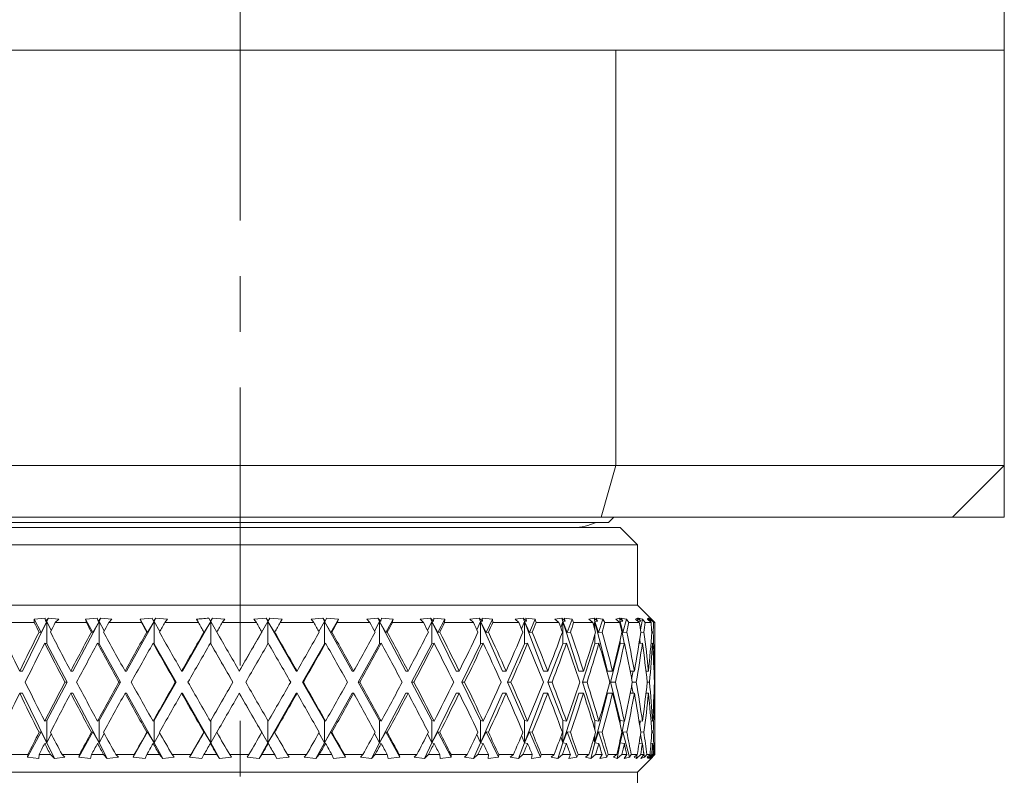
# Model space of a CAD drawing. Header units: inches. Extents: x 1.9 to 39.5, y 2.6 to 32.8.
# Tile 3 of 30: x 17.3 to 19, y 4 to 5.4. Entities that reach past the tile are written whole.
import ezdxf

# ---------------------------------------------------------------- set-up
doc = ezdxf.new("R2010")
doc.units = ezdxf.units.IN
doc.header["$MEASUREMENT"] = 0
doc.linetypes.add('CENTERX2', pattern=[0.8, 0.5, -0.1, 0.1, -0.1])

msp = doc.modelspace()

# ---------------------------------------------------------------- linework, layer by layer
at = {"color": 7, "linetype": 'CENTERX2', "lineweight": 0}
msp.add_line((17.6654, 2.6367), (17.6654, 13.6158), dxfattribs=at)
at = {"color": 7, "linetype": 'Continuous', "lineweight": 15}
for p, q in [((19.0404, 9.6642), (19.0404, 5.3432)), ((16.9893, 5.3432), (18.3414, 5.3432)), ((18.3414, 5.3432), (19.0404, 5.3432)), ((18.3414, 5.3432), (18.3414, 4.5962)), ((19.0404, 5.3432), (19.0404, 4.5962)), ((16.9893, 4.5962), (18.3414, 4.5962)), ((18.3414, 4.5962), (18.3151, 4.5032)), ((18.3414, 4.5962), (19.0404, 4.5962)), ((19.0404, 4.5962), (18.9474, 4.5032)), ((18.3151, 4.5032), (17.0157, 4.5032)), ((18.9474, 4.5032), (18.3151, 4.5032)), ((18.3284, 4.494), (18.3377, 4.5032)), ((18.9474, 4.5032), (19.0404, 4.5032)), ((16.9816, 4.4849), (18.3491, 4.4849)), ((18.3284, 4.494), (17.0065, 4.494)), ((18.3804, 4.4537), (18.3491, 4.4849)), ((18.3804, 4.4537), (16.9504, 4.4537)), ((18.3804, 4.3449), (18.3804, 4.4537)), ((18.3804, 4.3449), (16.9504, 4.3449)), ((18.4055, 4.3198), (18.3804, 4.3449)), ((17.2948, 4.3137), (17.2429, 4.3137)), ((17.3174, 4.3157), (17.2738, 4.2265)), ((17.3143, 4.3217), (17.2943, 4.3197)), ((17.2943, 4.3197), (17.2948, 4.3137)), ((17.2943, 4.3197), (17.3069, 4.2958)), ((17.3174, 4.3157), (17.3069, 4.2958)), ((17.3148, 4.3164), (17.3143, 4.3217)), ((17.3204, 4.3217), (17.3148, 4.3164)), ((17.3148, 4.3164), (17.3174, 4.3157)), ((17.3204, 4.3217), (17.3174, 4.3157)), ((17.3174, 4.2757), (17.3174, 4.3157)), ((17.3174, 4.3157), (17.3254, 4.2997)), ((17.339, 4.3197), (17.3204, 4.3217)), ((17.3326, 4.3137), (17.339, 4.3197)), ((17.3886, 4.3137), (17.3326, 4.3137)), ((17.4114, 4.3157), (17.3644, 4.2265)), ((17.4081, 4.3217), (17.387, 4.3197)), ((17.387, 4.3197), (17.3886, 4.3137)), ((17.387, 4.3197), (17.4003, 4.2958)), ((17.4114, 4.3157), (17.4003, 4.2958)), ((17.4095, 4.3164), (17.4081, 4.3217)), ((17.4146, 4.3217), (17.4095, 4.3164)), ((17.4095, 4.3164), (17.4114, 4.3157)), ((17.4146, 4.3217), (17.4114, 4.3157)), ((17.4114, 4.2757), (17.4114, 4.3157)), ((17.4114, 4.3157), (17.4205, 4.2986)), ((17.4346, 4.3197), (17.4146, 4.3217)), ((17.4288, 4.3137), (17.4346, 4.3197)), ((17.4877, 4.3137), (17.4288, 4.3137)), ((17.5103, 4.3157), (17.4609, 4.2265)), ((17.5069, 4.3217), (17.4852, 4.3197)), ((17.4852, 4.3197), (17.4877, 4.3137)), ((17.4852, 4.3197), (17.4988, 4.2958)), ((17.5103, 4.3157), (17.4988, 4.2958)), ((17.5092, 4.3164), (17.5069, 4.3217)), ((17.5136, 4.3217), (17.5092, 4.3164)), ((17.5092, 4.3164), (17.5103, 4.3157)), ((17.5136, 4.3217), (17.5103, 4.3157)), ((17.5103, 4.2757), (17.5103, 4.3157)), ((17.5103, 4.3157), (17.5205, 4.2976)), ((17.5347, 4.3197), (17.5136, 4.3217)), ((17.5296, 4.3137), (17.5347, 4.3197)), ((17.5903, 4.3137), (17.5296, 4.3137)), ((17.6123, 4.3157), (17.5613, 4.2265)), ((17.5869, 4.3197), (17.5903, 4.3137)), ((17.5869, 4.3197), (17.6007, 4.2958)), ((17.6007, 4.2958), (17.6123, 4.3157)), ((17.6119, 4.3164), (17.6088, 4.3217)), ((17.6157, 4.3217), (17.6119, 4.3164)), ((17.6123, 4.3157), (17.6119, 4.3164)), ((17.6157, 4.3217), (17.6123, 4.3157)), ((17.6232, 4.2967), (17.6123, 4.3157)), ((17.6123, 4.3157), (17.6123, 4.2757)), ((17.6374, 4.3197), (17.6157, 4.3217)), ((17.6331, 4.3137), (17.6374, 4.3197)), ((17.6944, 4.3137), (17.6331, 4.3137)), ((17.7152, 4.3157), (17.6637, 4.2265)), ((17.7118, 4.3217), (17.6901, 4.3197)), ((17.6901, 4.3197), (17.6944, 4.3137)), ((17.7152, 4.3157), (17.7037, 4.2958)), ((17.7156, 4.3164), (17.7118, 4.3217)), ((17.7152, 4.3157), (17.7118, 4.3217)), ((17.7187, 4.3217), (17.7152, 4.3157)), ((17.7156, 4.3164), (17.7152, 4.3157)), ((17.7662, 4.2265), (17.7152, 4.3157)), ((17.7152, 4.3157), (17.7268, 4.2958)), ((17.7152, 4.2757), (17.7152, 4.3157)), ((17.7187, 4.3217), (17.7156, 4.3164)), ((17.7406, 4.3197), (17.7187, 4.3217)), ((17.7372, 4.3137), (17.7406, 4.3197)), ((17.7979, 4.3137), (17.7372, 4.3137)), ((17.8139, 4.3217), (17.7928, 4.3197)), ((17.7928, 4.3197), (17.7979, 4.3137)), ((17.8172, 4.3157), (17.8071, 4.2976)), ((17.8184, 4.3164), (17.8139, 4.3217)), ((17.8172, 4.3157), (17.8139, 4.3217)), ((17.8184, 4.3164), (17.8172, 4.3157)), ((17.8172, 4.2757), (17.8172, 4.3157)), ((17.8667, 4.2265), (17.8172, 4.3157)), ((17.8172, 4.3157), (17.8287, 4.2958)), ((17.8206, 4.3217), (17.8184, 4.3164)), ((17.8424, 4.3197), (17.8206, 4.3217)), ((17.8287, 4.2958), (17.8424, 4.3197)), ((17.8398, 4.3137), (17.8424, 4.3197)), ((17.8988, 4.3137), (17.8398, 4.3137)), ((17.9131, 4.3217), (17.893, 4.3197)), ((17.893, 4.3197), (17.8988, 4.3137)), ((17.9163, 4.3157), (17.9071, 4.2985)), ((17.9182, 4.3164), (17.9131, 4.3217)), ((17.9163, 4.3157), (17.9131, 4.3217)), ((17.9182, 4.3164), (17.9163, 4.3157)), ((17.9163, 4.2757), (17.9163, 4.3157)), ((17.9633, 4.2265), (17.9163, 4.3157)), ((17.9163, 4.3157), (17.9274, 4.2958)), ((17.9196, 4.3217), (17.9182, 4.3164)), ((17.9407, 4.3197), (17.9196, 4.3217)), ((17.9274, 4.2958), (17.9407, 4.3197)), ((17.9391, 4.3137), (17.9407, 4.3197)), ((17.9952, 4.3137), (17.9391, 4.3137)), ((18.0075, 4.3217), (17.9889, 4.3197)), ((17.9889, 4.3197), (17.9952, 4.3137)), ((18.0104, 4.3157), (18.0025, 4.2996)), ((18.013, 4.3164), (18.0075, 4.3217)), ((18.0104, 4.3157), (18.0075, 4.3217)), ((18.013, 4.3164), (18.0104, 4.3157)), ((18.0104, 4.2757), (18.0104, 4.3157)), ((18.0541, 4.2265), (18.0104, 4.3157)), ((18.0104, 4.3157), (18.021, 4.2958)), ((18.0136, 4.3217), (18.013, 4.3164)), ((18.0337, 4.3197), (18.0136, 4.3217)), ((18.021, 4.2958), (18.0337, 4.3197)), ((18.0331, 4.3137), (18.0337, 4.3197)), ((18.0851, 4.3137), (18.0331, 4.3137)), ((18.0952, 4.3217), (18.0784, 4.3197)), ((18.0784, 4.3197), (18.0851, 4.3137)), ((18.0979, 4.3157), (18.0912, 4.3009)), ((18.1011, 4.3164), (18.0952, 4.3217)), ((18.0979, 4.3157), (18.0952, 4.3217)), ((18.1011, 4.3164), (18.0979, 4.3157)), ((18.0979, 4.2757), (18.0979, 4.3157)), ((18.1374, 4.2265), (18.0979, 4.3157)), ((18.0979, 4.3157), (18.1077, 4.2958)), ((18.1194, 4.3197), (18.1008, 4.3217)), ((18.1008, 4.3217), (18.1011, 4.3164)), ((18.1077, 4.2958), (18.1194, 4.3197)), ((18.1199, 4.3137), (18.1194, 4.3197)), ((18.1669, 4.3137), (18.1199, 4.3137)), ((18.1746, 4.3217), (18.1599, 4.3197)), ((18.1599, 4.3197), (18.1669, 4.3137)), ((18.1769, 4.3157), (18.1717, 4.3025)), ((18.1807, 4.3164), (18.1746, 4.3217)), ((18.1769, 4.3157), (18.1746, 4.3217)), ((18.1807, 4.3164), (18.1769, 4.3157)), ((18.1769, 4.2757), (18.1769, 4.3157)), ((18.2114, 4.2265), (18.1769, 4.3157)), ((18.1769, 4.3157), (18.1858, 4.2958)), ((18.1964, 4.3197), (18.1795, 4.3217)), ((18.1795, 4.3217), (18.1807, 4.3164)), ((18.1858, 4.2958), (18.1964, 4.3197)), ((18.1978, 4.3137), (18.1964, 4.3197)), ((18.2389, 4.3137), (18.1978, 4.3137)), ((18.244, 4.3217), (18.2317, 4.3197)), ((18.2317, 4.3197), (18.2389, 4.3137)), ((18.246, 4.3157), (18.2423, 4.3045)), ((18.2503, 4.3164), (18.244, 4.3217)), ((18.246, 4.3157), (18.244, 4.3217)), ((18.2503, 4.3164), (18.246, 4.3157)), ((18.246, 4.2757), (18.246, 4.3157)), ((18.2748, 4.2265), (18.246, 4.3157)), ((18.246, 4.3157), (18.2537, 4.2958)), ((18.263, 4.3197), (18.2483, 4.3217)), ((18.2483, 4.3217), (18.2503, 4.3164)), ((18.2537, 4.2958), (18.263, 4.3197)), ((18.2654, 4.3137), (18.263, 4.3197)), ((18.2998, 4.3137), (18.2654, 4.3137)), ((18.3022, 4.3217), (18.2925, 4.3197)), ((18.2925, 4.3197), (18.2998, 4.3137)), ((18.3037, 4.3157), (18.3017, 4.3076)), ((18.3085, 4.3164), (18.3022, 4.3217)), ((18.3037, 4.3157), (18.3022, 4.3217)), ((18.3085, 4.3164), (18.3037, 4.3157)), ((18.3037, 4.3007), (18.3037, 4.3157)), ((18.3264, 4.2265), (18.3037, 4.3157)), ((18.3037, 4.3157), (18.3102, 4.2958)), ((18.318, 4.3197), (18.3057, 4.3217)), ((18.3057, 4.3217), (18.3085, 4.3164)), ((18.3102, 4.2958), (18.318, 4.3197)), ((18.3213, 4.3137), (18.318, 4.3197)), ((18.3483, 4.3137), (18.3213, 4.3137)), ((18.348, 4.3217), (18.3412, 4.3197)), ((18.3412, 4.3197), (18.3483, 4.3137)), ((18.3542, 4.3164), (18.348, 4.3217)), ((18.3491, 4.3157), (18.348, 4.3217)), ((18.3491, 4.3157), (18.3485, 4.3127)), ((18.3542, 4.3164), (18.3491, 4.3157)), ((18.3491, 4.3104), (18.3491, 4.3157)), ((18.3561, 4.2766), (18.3491, 4.3157)), ((18.3491, 4.3157), (18.3542, 4.2958)), ((18.3603, 4.3197), (18.3506, 4.3217)), ((18.3506, 4.3217), (18.3542, 4.3164)), ((18.3542, 4.2958), (18.3603, 4.3197)), ((18.3645, 4.3137), (18.3603, 4.3197)), ((18.3835, 4.3137), (18.3645, 4.3137)), ((18.3805, 4.3217), (18.3766, 4.3197)), ((18.3766, 4.3197), (18.3835, 4.3137)), ((18.3865, 4.3164), (18.3805, 4.3217)), ((18.3811, 4.3158), (18.3805, 4.3217)), ((18.3865, 4.3164), (18.3812, 4.3157)), ((18.389, 4.3197), (18.3822, 4.3217)), ((18.3822, 4.3217), (18.3865, 4.3164)), ((18.3856, 4.3005), (18.389, 4.3197)), ((18.394, 4.3137), (18.389, 4.3197)), ((18.4048, 4.3137), (18.394, 4.3137)), ((18.3991, 4.3217), (18.3983, 4.3197)), ((18.3983, 4.3197), (18.4048, 4.3137)), ((18.4047, 4.3164), (18.3991, 4.3217)), ((18.3991, 4.3189), (18.3991, 4.3217)), ((18.4037, 4.3197), (18.3998, 4.3217)), ((18.3998, 4.3217), (18.4047, 4.3164)), ((18.4047, 4.3164), (18.4022, 4.3161)), ((18.4032, 4.3151), (18.4033, 4.3162)), ((18.4035, 4.3177), (18.4037, 4.3197)), ((18.4094, 4.3137), (18.4037, 4.3197)), ((18.4056, 4.3197), (18.4073, 4.318)), ((18.4116, 4.3137), (18.4073, 4.318)), ((18.4116, 4.3137), (18.4094, 4.3137)), ((18.4116, 4.2745), (18.4116, 4.3137)), ((17.3069, 4.2958), (17.3034, 4.2967)), ((17.4003, 4.2958), (17.3978, 4.2967)), ((17.4988, 4.2958), (17.4973, 4.2967)), ((17.6001, 4.2967), (17.6007, 4.2958)), ((17.7037, 4.2958), (17.7042, 4.2967)), ((17.7268, 4.2958), (17.7273, 4.2967)), ((17.8287, 4.2958), (17.8302, 4.2967)), ((17.9274, 4.2958), (17.9299, 4.2967)), ((18.021, 4.2958), (18.0245, 4.2967)), ((18.1077, 4.2958), (18.112, 4.2967)), ((18.1858, 4.2958), (18.1909, 4.2967)), ((18.2537, 4.2958), (18.2595, 4.2967)), ((18.3037, 4.2757), (18.3037, 4.2926)), ((18.3102, 4.2958), (18.3166, 4.2967)), ((18.3542, 4.2958), (18.361, 4.2967)), ((18.386, 4.296), (18.3918, 4.2967)), ((18.406, 4.2964), (18.4085, 4.2967)), ((17.3136, 4.2767), (17.3174, 4.2757)), ((17.3174, 4.2757), (17.3539, 4.2065)), ((17.4086, 4.2767), (17.4114, 4.2757)), ((17.4114, 4.2757), (17.4498, 4.2065)), ((17.5086, 4.2767), (17.5103, 4.2757)), ((17.5103, 4.2757), (17.5499, 4.2065)), ((17.6123, 4.2757), (17.6117, 4.2767)), ((17.6123, 4.2757), (17.6522, 4.2065)), ((17.7777, 4.2065), (17.8172, 4.2757)), ((17.8189, 4.2767), (17.8172, 4.2757)), ((17.8779, 4.2065), (17.9163, 4.2757)), ((17.9191, 4.2767), (17.9163, 4.2757)), ((17.9739, 4.2065), (18.0104, 4.2757)), ((18.0143, 4.2767), (18.0104, 4.2757)), ((18.064, 4.2065), (18.0979, 4.2757)), ((18.1027, 4.2767), (18.0979, 4.2757)), ((18.1462, 4.2065), (18.1769, 4.2757)), ((18.1826, 4.2767), (18.1769, 4.2757)), ((18.2192, 4.2065), (18.246, 4.2757)), ((18.2524, 4.2767), (18.246, 4.2757)), ((18.2813, 4.2065), (18.3037, 4.2757)), ((18.3108, 4.2767), (18.3037, 4.2757)), ((18.3315, 4.2065), (18.3491, 4.2757)), ((18.3491, 4.2757), (18.3491, 4.2829)), ((18.3567, 4.2767), (18.3491, 4.2757)), ((18.3891, 4.2767), (18.383, 4.2759)), ((18.3851, 4.2762), (18.3843, 4.2844)), ((18.4074, 4.2767), (18.4045, 4.2763)), ((17.2738, 4.2265), (17.2685, 4.2265)), ((17.3644, 4.2265), (17.3603, 4.2265)), ((17.4609, 4.2265), (17.4581, 4.2265)), ((17.5613, 4.2265), (17.5599, 4.2265)), ((17.6637, 4.2265), (17.6637, 4.2265)), ((17.7662, 4.2265), (17.7676, 4.2265)), ((17.8667, 4.2265), (17.8695, 4.2265)), ((17.9633, 4.2265), (17.9674, 4.2265)), ((18.0541, 4.2265), (18.0594, 4.2265)), ((18.1374, 4.2265), (18.1438, 4.2265)), ((18.2114, 4.2265), (18.2188, 4.2265)), ((18.2748, 4.2265), (18.2831, 4.2265)), ((18.3264, 4.2265), (18.3354, 4.2265)), ((18.3671, 4.2265), (18.3746, 4.2265)), ((18.3698, 4.2126), (18.3723, 4.2265)), ((18.3956, 4.2265), (18.4, 4.2265)), ((18.4099, 4.2265), (18.4111, 4.2265)), ((18.4116, 4.1785), (18.4116, 4.2345)), ((17.3539, 4.2065), (17.3174, 4.1373)), ((17.3539, 4.2065), (17.3498, 4.2065)), ((17.4498, 4.2065), (17.4114, 4.1373)), ((17.4498, 4.2065), (17.447, 4.2065)), ((17.5499, 4.2065), (17.5103, 4.1373)), ((17.5499, 4.2065), (17.5485, 4.2065)), ((17.6522, 4.2065), (17.6123, 4.1373)), ((17.6522, 4.2065), (17.6522, 4.2065)), ((17.8172, 4.1373), (17.7777, 4.2065)), ((17.7777, 4.2065), (17.779, 4.2065)), ((17.9163, 4.1373), (17.8779, 4.2065)), ((17.8779, 4.2065), (17.8806, 4.2065)), ((18.0104, 4.1373), (17.9739, 4.2065)), ((17.9739, 4.2065), (17.9779, 4.2065)), ((18.0979, 4.1373), (18.064, 4.2065)), ((18.064, 4.2065), (18.0692, 4.2065)), ((18.1769, 4.1373), (18.1462, 4.2065)), ((18.1462, 4.2065), (18.1526, 4.2065)), ((18.246, 4.1373), (18.2192, 4.2065)), ((18.2192, 4.2065), (18.2265, 4.2065)), ((18.3037, 4.1373), (18.2813, 4.2065)), ((18.2813, 4.2065), (18.2895, 4.2065)), ((18.3491, 4.1373), (18.3315, 4.2065)), ((18.3315, 4.2065), (18.3404, 4.2065)), ((18.3723, 4.1865), (18.3698, 4.2005)), ((18.3709, 4.2065), (18.3781, 4.2065)), ((18.3979, 4.2065), (18.402, 4.2065)), ((18.4106, 4.2065), (18.4115, 4.2065)), ((17.2738, 4.1865), (17.2685, 4.1865)), ((17.2738, 4.1865), (17.3174, 4.0973)), ((17.3644, 4.1865), (17.3603, 4.1865)), ((17.3644, 4.1865), (17.4114, 4.0973)), ((17.4609, 4.1865), (17.4581, 4.1865)), ((17.4609, 4.1865), (17.5103, 4.0973)), ((17.5613, 4.1865), (17.5599, 4.1865)), ((17.5613, 4.1865), (17.6123, 4.0973)), ((17.6637, 4.1865), (17.6637, 4.1865)), ((17.6637, 4.1865), (17.7152, 4.0973)), ((17.7152, 4.0973), (17.7662, 4.1865)), ((17.7662, 4.1865), (17.7676, 4.1865)), ((17.8172, 4.0973), (17.8667, 4.1865)), ((17.8667, 4.1865), (17.8695, 4.1865)), ((17.9163, 4.0973), (17.9633, 4.1865)), ((17.9633, 4.1865), (17.9674, 4.1865)), ((18.0104, 4.0973), (18.0541, 4.1865)), ((18.0541, 4.1865), (18.0594, 4.1865)), ((18.0979, 4.0973), (18.1374, 4.1865)), ((18.1374, 4.1865), (18.1438, 4.1865)), ((18.1769, 4.0973), (18.2114, 4.1865)), ((18.2114, 4.1865), (18.2188, 4.1865)), ((18.246, 4.0973), (18.2748, 4.1865)), ((18.2748, 4.1865), (18.2831, 4.1865)), ((18.3037, 4.0973), (18.3264, 4.1865)), ((18.3264, 4.1865), (18.3354, 4.1865)), ((18.3671, 4.1865), (18.3746, 4.1865)), ((18.3956, 4.1865), (18.4, 4.1865)), ((18.4099, 4.1865), (18.4111, 4.1865)), ((17.3174, 4.1373), (17.3136, 4.1364)), ((17.3174, 4.0973), (17.3174, 4.1373)), ((17.4114, 4.1373), (17.4086, 4.1364)), ((17.4114, 4.0973), (17.4114, 4.1373)), ((17.5103, 4.1373), (17.5086, 4.1364)), ((17.5103, 4.0973), (17.5103, 4.1373)), ((17.6117, 4.1364), (17.6123, 4.1373)), ((17.6123, 4.1373), (17.6123, 4.0973)), ((17.7152, 4.0973), (17.7152, 4.1373)), ((17.8172, 4.1373), (17.8189, 4.1364)), ((17.8172, 4.0973), (17.8172, 4.1373)), ((17.9163, 4.0973), (17.9163, 4.1373)), ((17.9163, 4.1373), (17.9191, 4.1364)), ((18.0104, 4.0973), (18.0104, 4.1373)), ((18.0104, 4.1373), (18.0143, 4.1364)), ((18.0979, 4.0973), (18.0979, 4.1373)), ((18.0979, 4.1373), (18.1027, 4.1364)), ((18.1769, 4.0973), (18.1769, 4.1373)), ((18.1769, 4.1373), (18.1826, 4.1364)), ((18.246, 4.0973), (18.246, 4.1373)), ((18.246, 4.1373), (18.2524, 4.1364)), ((18.3037, 4.1204), (18.3037, 4.1373)), ((18.3037, 4.1373), (18.3108, 4.1364)), ((18.3491, 4.1302), (18.3491, 4.1373)), ((18.3491, 4.1373), (18.3567, 4.1364)), ((18.3491, 4.0973), (18.3561, 4.1364)), ((18.383, 4.1371), (18.3891, 4.1364)), ((18.3843, 4.1286), (18.3851, 4.1368)), ((18.4045, 4.1367), (18.4074, 4.1364)), ((18.4116, 4.0943), (18.4116, 4.1385)), ((17.3069, 4.1172), (17.2828, 4.0716)), ((17.3034, 4.1164), (17.3069, 4.1172)), ((17.3069, 4.1172), (17.3174, 4.0973)), ((17.3254, 4.1134), (17.3174, 4.0973)), ((17.4003, 4.1172), (17.375, 4.0716)), ((17.3978, 4.1164), (17.4003, 4.1172)), ((17.4003, 4.1172), (17.4114, 4.0973)), ((17.4205, 4.1145), (17.4114, 4.0973)), ((17.4988, 4.1172), (17.4728, 4.0716)), ((17.4973, 4.1164), (17.4988, 4.1172)), ((17.4988, 4.1172), (17.5103, 4.0973)), ((17.5205, 4.1154), (17.5103, 4.0973)), ((17.6007, 4.1172), (17.5743, 4.0716)), ((17.6007, 4.1172), (17.6001, 4.1164)), ((17.6123, 4.0973), (17.6007, 4.1172)), ((17.6123, 4.0973), (17.6232, 4.1164)), ((17.7037, 4.1172), (17.7152, 4.0973)), ((17.7042, 4.1164), (17.7037, 4.1172)), ((17.7268, 4.1172), (17.7152, 4.0973)), ((17.7273, 4.1164), (17.7268, 4.1172)), ((17.8071, 4.1155), (17.8172, 4.0973)), ((17.8287, 4.1172), (17.8172, 4.0973)), ((17.8302, 4.1164), (17.8287, 4.1172)), ((17.8548, 4.0716), (17.8287, 4.1172)), ((17.9071, 4.1145), (17.9163, 4.0973)), ((17.9274, 4.1172), (17.9163, 4.0973)), ((17.9299, 4.1164), (17.9274, 4.1172)), ((17.9528, 4.0716), (17.9274, 4.1172)), ((18.0025, 4.1134), (18.0104, 4.0973)), ((18.021, 4.1172), (18.0104, 4.0973)), ((18.0245, 4.1164), (18.021, 4.1172)), ((18.0451, 4.0716), (18.021, 4.1172)), ((18.0912, 4.1122), (18.0979, 4.0973)), ((18.1077, 4.1172), (18.0979, 4.0973)), ((18.112, 4.1164), (18.1077, 4.1172)), ((18.1301, 4.0716), (18.1077, 4.1172)), ((18.1858, 4.1172), (18.1769, 4.0973)), ((18.1909, 4.1164), (18.1858, 4.1172)), ((18.206, 4.0716), (18.1858, 4.1172)), ((18.2537, 4.1172), (18.246, 4.0973)), ((18.2595, 4.1164), (18.2537, 4.1172)), ((18.2714, 4.0716), (18.2537, 4.1172)), ((18.3102, 4.1172), (18.3037, 4.0973)), ((18.3037, 4.0973), (18.3037, 4.1123)), ((18.3166, 4.1164), (18.3102, 4.1172)), ((18.325, 4.0716), (18.3102, 4.1172)), ((18.3542, 4.1172), (18.3491, 4.0973)), ((18.361, 4.1164), (18.3542, 4.1172)), ((18.3658, 4.0716), (18.3542, 4.1172)), ((18.3885, 4.0964), (18.3856, 4.1125)), ((18.3918, 4.1164), (18.386, 4.1171)), ((18.4085, 4.1164), (18.406, 4.1167)), ((17.3174, 4.0973), (17.3136, 4.0964)), ((17.3174, 4.0973), (17.3312, 4.0693)), ((17.4114, 4.0973), (17.4086, 4.0964)), ((17.4114, 4.0973), (17.4262, 4.0693)), ((17.5103, 4.0973), (17.5086, 4.0964)), ((17.5103, 4.0973), (17.5259, 4.0693)), ((17.6117, 4.0964), (17.6123, 4.0973)), ((17.6123, 4.0973), (17.6283, 4.0693)), ((17.6992, 4.0693), (17.7152, 4.0973)), ((17.7152, 4.0973), (17.7158, 4.0964)), ((17.7152, 4.0973), (17.7314, 4.0693)), ((17.8017, 4.0693), (17.8172, 4.0973)), ((17.8172, 4.0973), (17.8189, 4.0964)), ((17.9015, 4.0693), (17.9163, 4.0973)), ((17.9163, 4.0973), (17.9191, 4.0964)), ((17.9967, 4.0693), (18.0104, 4.0973)), ((18.0104, 4.0973), (18.0143, 4.0964)), ((18.0854, 4.0693), (18.0979, 4.0973)), ((18.0979, 4.0973), (18.1027, 4.0964)), ((18.166, 4.0693), (18.1769, 4.0973)), ((18.1717, 4.1106), (18.1769, 4.0973)), ((18.1769, 4.0973), (18.1826, 4.0964)), ((18.2369, 4.0693), (18.246, 4.0973)), ((18.2423, 4.1085), (18.246, 4.0973)), ((18.246, 4.0973), (18.2524, 4.0964)), ((18.2966, 4.0693), (18.3037, 4.0973)), ((18.3017, 4.1054), (18.3037, 4.0973)), ((18.3037, 4.0973), (18.3108, 4.0964)), ((18.344, 4.0693), (18.3491, 4.0973)), ((18.3485, 4.1003), (18.3491, 4.0973)), ((18.3491, 4.0973), (18.3491, 4.1026)), ((18.3491, 4.0973), (18.3567, 4.0964)), ((18.3832, 4.0971), (18.3891, 4.0964)), ((18.4046, 4.0967), (18.4074, 4.0964)), ((17.2541, 4.0762), (17.2832, 4.0762)), ((17.2832, 4.0762), (17.2828, 4.0716)), ((17.3027, 4.0693), (17.3033, 4.0762)), ((17.3033, 4.0762), (17.3239, 4.0762)), ((17.3239, 4.0762), (17.3312, 4.0693)), ((17.3496, 4.0716), (17.3447, 4.0762)), ((17.3447, 4.0762), (17.3761, 4.0762)), ((17.3761, 4.0762), (17.375, 4.0716)), ((17.3959, 4.0693), (17.3977, 4.0762)), ((17.3977, 4.0762), (17.4196, 4.0762)), ((17.4196, 4.0762), (17.4262, 4.0693)), ((17.4461, 4.0716), (17.4416, 4.0762)), ((17.4416, 4.0762), (17.4747, 4.0762)), ((17.4747, 4.0762), (17.4728, 4.0716)), ((17.4943, 4.0693), (17.4972, 4.0762)), ((17.4972, 4.0762), (17.52, 4.0762)), ((17.52, 4.0762), (17.5259, 4.0693)), ((17.5468, 4.0716), (17.5429, 4.0762)), ((17.5429, 4.0762), (17.5769, 4.0762)), ((17.5769, 4.0762), (17.5743, 4.0716)), ((17.5961, 4.0693), (17.6, 4.0762)), ((17.6, 4.0762), (17.6233, 4.0762)), ((17.6233, 4.0762), (17.6283, 4.0693)), ((17.6498, 4.0716), (17.6465, 4.0762)), ((17.6465, 4.0762), (17.6809, 4.0762)), ((17.6809, 4.0762), (17.6776, 4.0716)), ((17.6992, 4.0693), (17.7041, 4.0762)), ((17.7041, 4.0762), (17.7274, 4.0762)), ((17.7274, 4.0762), (17.7314, 4.0693)), ((17.7532, 4.0716), (17.7505, 4.0762)), ((17.7505, 4.0762), (17.7846, 4.0762)), ((17.7846, 4.0762), (17.7807, 4.0716)), ((17.8017, 4.0693), (17.8075, 4.0762)), ((17.8075, 4.0762), (17.8303, 4.0762)), ((17.8303, 4.0762), (17.8333, 4.0693)), ((17.8548, 4.0716), (17.8529, 4.0762)), ((17.8529, 4.0762), (17.886, 4.0762)), ((17.886, 4.0762), (17.8816, 4.0716)), ((17.9015, 4.0693), (17.908, 4.0762)), ((17.908, 4.0762), (17.93, 4.0762)), ((17.93, 4.0762), (17.9318, 4.0693)), ((17.9528, 4.0716), (17.9516, 4.0762)), ((17.9516, 4.0762), (17.9831, 4.0762)), ((17.9831, 4.0762), (17.9782, 4.0716)), ((17.9967, 4.0693), (18.0039, 4.0762)), ((18.0039, 4.0762), (18.0245, 4.0762)), ((18.0245, 4.0762), (18.0252, 4.0693)), ((18.0451, 4.0716), (18.0447, 4.0762)), ((18.0447, 4.0762), (18.0739, 4.0762)), ((18.0739, 4.0762), (18.0687, 4.0716)), ((18.0854, 4.0693), (18.0932, 4.0762)), ((18.0932, 4.0762), (18.1121, 4.0762)), ((18.1121, 4.0762), (18.1116, 4.0693)), ((18.1301, 4.0716), (18.1305, 4.0762)), ((18.1305, 4.0762), (18.1569, 4.0762)), ((18.1569, 4.0762), (18.1514, 4.0716)), ((18.166, 4.0693), (18.1741, 4.0762)), ((18.1741, 4.0762), (18.1909, 4.0762)), ((18.1909, 4.0762), (18.1893, 4.0693)), ((18.206, 4.0716), (18.2072, 4.0762)), ((18.2072, 4.0762), (18.2302, 4.0762)), ((18.2302, 4.0762), (18.2247, 4.0716)), ((18.2369, 4.0693), (18.2451, 4.0762)), ((18.2451, 4.0762), (18.2596, 4.0762)), ((18.2596, 4.0762), (18.2568, 4.0693)), ((18.2714, 4.0716), (18.2733, 4.0762)), ((18.2733, 4.0762), (18.2926, 4.0762)), ((18.2926, 4.0762), (18.287, 4.0716)), ((18.2966, 4.0693), (18.3049, 4.0762)), ((18.3049, 4.0762), (18.3166, 4.0762)), ((18.3166, 4.0762), (18.3128, 4.0693)), ((18.325, 4.0716), (18.3276, 4.0762)), ((18.3276, 4.0762), (18.3428, 4.0762)), ((18.3428, 4.0762), (18.3373, 4.0716)), ((18.344, 4.0693), (18.3522, 4.0762)), ((18.3522, 4.0762), (18.361, 4.0762)), ((18.361, 4.0762), (18.3562, 4.0693)), ((18.3658, 4.0716), (18.3691, 4.0762)), ((18.3691, 4.0762), (18.3798, 4.0762)), ((18.3798, 4.0762), (18.3744, 4.0716)), ((18.3783, 4.0693), (18.3861, 4.0762)), ((18.3783, 4.0693), (18.3789, 4.0754)), ((18.3861, 4.0762), (18.3918, 4.0762)), ((18.3918, 4.0762), (18.3862, 4.0693)), ((18.3929, 4.0716), (18.391, 4.0821)), ((18.3929, 4.0716), (18.3968, 4.0762)), ((18.3968, 4.0762), (18.4028, 4.0762)), ((18.4028, 4.0762), (18.3978, 4.0716)), ((18.3986, 4.0693), (18.406, 4.0762)), ((18.4085, 4.0762), (18.4021, 4.0693)), ((18.4059, 4.0716), (18.4103, 4.0762)), ((18.406, 4.0762), (18.4085, 4.0762)), ((18.4116, 4.0762), (18.4069, 4.0716)), ((18.4103, 4.0762), (18.4116, 4.0762)), ((17.2828, 4.0716), (17.3027, 4.0693)), ((17.3312, 4.0693), (17.3496, 4.0716)), ((17.375, 4.0716), (17.3959, 4.0693)), ((17.4262, 4.0693), (17.4461, 4.0716)), ((17.4728, 4.0716), (17.4943, 4.0693)), ((17.5259, 4.0693), (17.5468, 4.0716)), ((17.5743, 4.0716), (17.5961, 4.0693)), ((17.6283, 4.0693), (17.6498, 4.0716)), ((17.6776, 4.0716), (17.6992, 4.0693)), ((17.7314, 4.0693), (17.7532, 4.0716)), ((17.7807, 4.0716), (17.8017, 4.0693)), ((17.8333, 4.0693), (17.8548, 4.0716)), ((17.8816, 4.0716), (17.9015, 4.0693)), ((17.9318, 4.0693), (17.9528, 4.0716)), ((17.9782, 4.0716), (17.9967, 4.0693)), ((18.0252, 4.0693), (18.0451, 4.0716)), ((18.0687, 4.0716), (18.0854, 4.0693)), ((18.1116, 4.0693), (18.1301, 4.0716)), ((18.1514, 4.0716), (18.166, 4.0693)), ((18.1893, 4.0693), (18.206, 4.0716)), ((18.2247, 4.0716), (18.2369, 4.0693)), ((18.2568, 4.0693), (18.2714, 4.0716)), ((18.287, 4.0716), (18.2966, 4.0693)), ((18.3128, 4.0693), (18.325, 4.0716)), ((18.3373, 4.0716), (18.344, 4.0693)), ((18.3562, 4.0693), (18.3658, 4.0716)), ((18.3744, 4.0716), (18.3783, 4.0693)), ((18.3804, 4.0449), (18.4056, 4.0701)), ((18.3862, 4.0693), (18.3929, 4.0716)), ((18.3978, 4.0716), (18.3986, 4.0693)), ((18.3986, 4.0693), (18.3987, 4.0724)), ((18.4021, 4.0693), (18.4059, 4.0716)), ((18.4047, 4.0693), (18.4099, 4.0745)), ((18.4069, 4.0716), (18.4055, 4.0702)), ((18.4059, 4.0716), (18.4057, 4.0732)), ((18.3804, 4.0449), (16.9504, 4.0449)), ((18.3804, 3.9301), (18.3804, 4.0449))]:
    msp.add_line(p, q, dxfattribs=at)
msp.add_arc((18.2655, 4.5786), 0.0937, 270, 295.3428, dxfattribs=at)
for centre, major_axis, ratio, start_param, end_param in [((17.6654, 4.1865), (-0.7082, 1.286), 0.182925, 1.371848, 1.385076), ((17.6654, 4.1865), (0.6775, 1.2819), 0.243987, 1.60049, 1.613719), ((17.6654, 4.1865), (-0.7295, 1.2895), 0.122073, 1.403296, 1.416524), ((17.6654, 4.1865), (0.7082, 1.286), 0.182925, 1.572638, 1.585867), ((17.6654, 4.1865), (-0.742, 1.2917), 0.061449, 1.43696, 1.450188), ((17.6654, 4.1865), (0.7295, 1.2895), 0.122073, 1.541191, 1.554419), ((17.6654, 4.1865), (-0.7462, 1.2925), 0.000964, 1.471687, 1.484915), ((17.6654, 4.1865), (0.742, 1.2917), 0.061449, 1.507527, 1.520755), ((17.6654, 4.1865), (-0.7423, 1.2918), 0.05952, 4.763527, 4.776755), ((17.6654, 4.1865), (0.7462, 1.2925), 0.000964, 1.472799, 1.486028), ((17.6654, 4.1865), (-0.73, 1.2896), 0.120137, 4.729812, 4.74304), ((17.6654, 4.1865), (0.7423, 1.2918), 0.05952, 4.831901, 4.84513), ((17.6654, 4.1865), (-0.709, 1.2862), 0.180981, 4.698274, 4.711502), ((17.6654, 4.1865), (0.73, 1.2896), 0.120137, 4.865616, 4.878844), ((17.6654, 4.1865), (-0.6787, 1.2821), 0.242039, 4.670282, 4.683511), ((17.6654, 4.1865), (0.709, 1.2862), 0.180981, 4.897154, 4.910382), ((17.6654, 4.1865), (-0.6378, 1.278), 0.303099, 4.647578, 4.660806), ((17.6654, 4.1865), (0.6787, 1.2821), 0.242039, 4.925145, 4.938374), ((17.6654, 4.1865), (-0.5848, 1.2749), 0.363603, 4.632453, 4.645681), ((17.6654, 4.1865), (0.6378, 1.278), 0.303099, 4.94785, 4.961078), ((17.6654, 4.1865), (-0.517, 1.274), 0.422398, 4.627937, 4.641165), ((17.6654, 4.1865), (0.5848, 1.2749), 0.363603, 4.962975, 4.976203), ((17.6654, 4.1865), (-0.4311, 1.2761), 0.477352, 4.637821, 4.651049), ((17.6654, 4.1865), (0.517, 1.274), 0.422398, 4.967491, 4.980719), ((17.6654, 4.1865), (-0.3233, 1.2814), 0.524905, 4.666048, 4.679276), ((17.6654, 4.1865), (0.4311, 1.2761), 0.477352, 4.957607, 4.970835), ((17.6654, 4.1865), (-0.1918, 1.2881), 0.559891, 4.714536, 4.727764), ((17.6654, 4.1865), (0.3233, 1.2814), 0.524905, 4.92938, 4.942608), ((17.6654, 4.1865), (-0.0415, 1.2923), 0.576555, 4.779199, 4.792427), ((17.6654, 4.1865), (0.1918, 1.2881), 0.559891, 4.880892, 4.89412), ((17.6654, 4.2265), (-0.6775, 1.2819), 0.243987, 1.388248, 1.442549), ((17.6654, 4.2265), (0.6775, 1.2819), 0.243987, 1.644742, 1.699044), ((17.6654, 4.2265), (-0.7082, 1.286), 0.182925, 1.4161, 1.470401), ((17.6654, 4.2265), (0.7082, 1.286), 0.182925, 1.61689, 1.671192), ((17.6654, 4.2265), (-0.7295, 1.2895), 0.122073, 1.447547, 1.501849), ((17.6654, 4.2265), (0.7295, 1.2895), 0.122073, 1.585443, 1.639744), ((17.6654, 4.2265), (-0.742, 1.2917), 0.061449, 1.481211, 1.535513), ((17.6654, 4.2265), (0.742, 1.2917), 0.061449, 1.551779, 1.60608), ((17.6654, 4.2265), (-0.7462, 1.2925), 0.000964, 1.515939, 1.57024), ((17.6654, 4.2265), (0.7462, 1.2925), 0.000964, 1.517051, 1.571353), ((17.6654, 4.2265), (-0.7423, 1.2918), 0.05952, 4.678202, 4.732503), ((17.6654, 4.2265), (0.7423, 1.2918), 0.05952, 4.746576, 4.800878), ((17.6654, 4.2265), (-0.73, 1.2896), 0.120137, 4.644487, 4.698788), ((17.6654, 4.2265), (0.73, 1.2896), 0.120137, 4.780291, 4.834593), ((17.6654, 4.2265), (-0.709, 1.2862), 0.180981, 4.612949, 4.66725), ((17.6654, 4.2265), (0.709, 1.2862), 0.180981, 4.811829, 4.866131), ((17.6654, 4.2265), (-0.6787, 1.2821), 0.242039, 4.584958, 4.639259), ((17.6654, 4.2265), (0.6787, 1.2821), 0.242039, 4.83982, 4.894122), ((17.6654, 4.2265), (-0.6378, 1.278), 0.303099, 4.562253, 4.616555), ((17.6654, 4.2265), (0.6378, 1.278), 0.303099, 4.862525, 4.916826), ((17.6654, 4.2265), (-0.5848, 1.2749), 0.363603, 4.547128, 4.60143), ((17.6654, 4.2265), (0.5848, 1.2749), 0.363603, 4.87765, 4.931951), ((17.6654, 4.2265), (-0.517, 1.274), 0.422398, 4.542612, 4.596913), ((17.6654, 4.2265), (0.517, 1.274), 0.422398, 4.882166, 4.936468), ((17.6654, 4.2265), (-0.4311, 1.2761), 0.477352, 4.552496, 4.606797), ((17.6654, 4.2265), (0.4311, 1.2761), 0.477352, 4.872282, 4.926584), ((17.6654, 4.2265), (-0.3233, 1.2814), 0.524905, 4.580723, 4.635024), ((17.6654, 4.2265), (0.3233, 1.2814), 0.524905, 4.844055, 4.898356), ((17.6654, 4.2265), (-0.1918, 1.2881), 0.559891, 4.629211, 4.683512), ((17.6654, 4.2265), (0.1918, 1.2881), 0.559891, 4.795567, 4.849868), ((17.6654, 4.2265), (-0.0415, 1.2923), 0.576555, 4.693874, 4.748176), ((17.6654, 4.1865), (0.6775, 1.2819), 0.243987, 1.62923, 1.68357), ((17.6654, 4.1865), (-0.7082, 1.286), 0.182925, 1.400588, 1.454927), ((17.6654, 4.1865), (0.7082, 1.286), 0.182925, 1.601378, 1.655718), ((17.6654, 4.1865), (-0.7295, 1.2895), 0.122073, 1.432036, 1.486375), ((17.6654, 4.1865), (0.7295, 1.2895), 0.122073, 1.569931, 1.62427), ((17.6654, 4.1865), (-0.742, 1.2917), 0.061449, 1.4657, 1.520039), ((17.6654, 4.1865), (0.742, 1.2917), 0.061449, 1.536267, 1.590606), ((17.6654, 4.1865), (-0.7462, 1.2925), 0.000964, 1.500427, 1.554766), ((17.6654, 4.1865), (0.7462, 1.2925), 0.000964, 1.501539, 1.555879), ((17.6654, 4.1865), (-0.7423, 1.2918), 0.05952, 4.693676, 4.748015), ((17.6654, 4.1865), (0.7423, 1.2918), 0.05952, 4.76205, 4.81639), ((17.6654, 4.1865), (-0.73, 1.2896), 0.120137, 4.659961, 4.7143), ((17.6654, 4.1865), (0.73, 1.2896), 0.120137, 4.795765, 4.850104), ((17.6654, 4.1865), (-0.709, 1.2862), 0.180981, 4.628423, 4.682762), ((17.6654, 4.1865), (0.709, 1.2862), 0.180981, 4.827303, 4.881642), ((17.6654, 4.1865), (-0.6787, 1.2821), 0.242039, 4.600432, 4.654771), ((17.6654, 4.1865), (0.6787, 1.2821), 0.242039, 4.855294, 4.909634), ((17.6654, 4.1865), (-0.6378, 1.278), 0.303099, 4.577727, 4.632066), ((17.6654, 4.1865), (0.6378, 1.278), 0.303099, 4.877999, 4.932338), ((17.6654, 4.1865), (-0.5848, 1.2749), 0.363603, 4.562602, 4.616941), ((17.6654, 4.1865), (0.5848, 1.2749), 0.363603, 4.893124, 4.947463), ((17.6654, 4.1865), (-0.517, 1.274), 0.422398, 4.558086, 4.612425), ((17.6654, 4.1865), (0.517, 1.274), 0.422398, 4.89764, 4.951979), ((17.6654, 4.1865), (-0.4311, 1.2761), 0.477352, 4.56797, 4.622309), ((17.6654, 4.1865), (0.4311, 1.2761), 0.477352, 4.887756, 4.942095), ((17.6654, 4.1865), (-0.3233, 1.2814), 0.524905, 4.596197, 4.650536), ((17.6654, 4.1865), (0.3233, 1.2814), 0.524905, 4.859529, 4.913868), ((17.6654, 4.1865), (-0.1918, 1.2881), 0.559891, 4.644685, 4.699024), ((17.6654, 4.1865), (0.1918, 1.2881), 0.559891, 4.811041, 4.86538), ((17.6654, 4.1865), (-0.0415, 1.2923), 0.576555, 4.709348, 4.763687), ((17.6654, 4.2265), (0.0415, 1.2923), 0.576555, 4.730904, 4.768036), ((17.6654, 4.1865), (0.0415, 1.2923), 0.576555, 4.746378, 4.78352), ((17.6654, 4.2265), (-0.6775, 1.2819), 0.243987, 1.458023, 1.512362), ((17.6654, 4.2265), (0.7082, 1.286), 0.182925, 1.686666, 1.741005), ((17.6654, 4.2265), (-0.7082, 1.286), 0.182925, 1.485875, 1.540214), ((17.6654, 4.2265), (0.7295, 1.2895), 0.122073, 1.655218, 1.709557), ((17.6654, 4.2265), (-0.7295, 1.2895), 0.122073, 1.517323, 1.571662), ((17.6654, 4.2265), (0.742, 1.2917), 0.061449, 1.621554, 1.675893), ((17.6654, 4.2265), (-0.742, 1.2917), 0.061449, 1.550987, 1.605326), ((17.6654, 4.2265), (0.7462, 1.2925), 0.000964, 1.586827, 1.641166), ((17.6654, 4.2265), (-0.7462, 1.2925), 0.000964, 1.585714, 1.640053), ((17.6654, 4.2265), (0.7423, 1.2918), 0.05952, 4.676763, 4.731102), ((17.6654, 4.2265), (-0.7423, 1.2918), 0.05952, 4.608388, 4.662728), ((17.6654, 4.2265), (0.73, 1.2896), 0.120137, 4.710478, 4.764817), ((17.6654, 4.2265), (-0.73, 1.2896), 0.120137, 4.574674, 4.629013), ((17.6654, 4.2265), (0.709, 1.2862), 0.180981, 4.742016, 4.796355), ((17.6654, 4.2265), (-0.709, 1.2862), 0.180981, 4.543136, 4.597475), ((17.6654, 4.2265), (0.6787, 1.2821), 0.242039, 4.770007, 4.824346), ((17.6654, 4.2265), (-0.6787, 1.2821), 0.242039, 4.515144, 4.569484), ((17.6654, 4.2265), (0.6378, 1.278), 0.303099, 4.792712, 4.847051), ((17.6654, 4.2265), (-0.6378, 1.278), 0.303099, 4.49244, 4.546779), ((17.6654, 4.2265), (0.5848, 1.2749), 0.363603, 4.807837, 4.862176), ((17.6654, 4.2265), (-0.5848, 1.2749), 0.363603, 4.477315, 4.531654), ((17.6654, 4.2265), (0.517, 1.274), 0.422398, 4.812353, 4.866692), ((17.6654, 4.2265), (-0.517, 1.274), 0.422398, 4.472799, 4.527138), ((17.6654, 4.2265), (0.4311, 1.2761), 0.477352, 4.802469, 4.856808), ((17.6654, 4.2265), (-0.4311, 1.2761), 0.477352, 4.482683, 4.537022), ((17.6654, 4.2265), (0.3233, 1.2814), 0.524905, 4.774242, 4.828581), ((17.6654, 4.2265), (-0.3233, 1.2814), 0.524905, 4.51091, 4.565249), ((17.6654, 4.2265), (0.1918, 1.2881), 0.559891, 4.725754, 4.780093), ((17.6654, 4.2265), (-0.1918, 1.2881), 0.559891, 4.559398, 4.613737), ((17.6654, 4.2265), (0.0415, 1.2923), 0.576555, 4.661091, 4.71543), ((17.6654, 4.2265), (-0.0415, 1.2923), 0.576555, 4.641258, 4.6784), ((17.6654, 4.1865), (0.6775, 1.2819), 0.243987, 1.699044, 1.753345), ((17.6654, 4.1865), (-0.6775, 1.2819), 0.243987, 1.442549, 1.496851), ((17.6654, 4.1865), (0.7082, 1.286), 0.182925, 1.671192, 1.725493), ((17.6654, 4.1865), (-0.7082, 1.286), 0.182925, 1.470401, 1.524702), ((17.6654, 4.1865), (0.7295, 1.2895), 0.122073, 1.639744, 1.694045), ((17.6654, 4.1865), (-0.7295, 1.2895), 0.122073, 1.501849, 1.55615), ((17.6654, 4.1865), (0.742, 1.2917), 0.061449, 1.60608, 1.660381), ((17.6654, 4.1865), (-0.742, 1.2917), 0.061449, 1.535513, 1.589814), ((17.6654, 4.1865), (0.7462, 1.2925), 0.000964, 1.571353, 1.625654), ((17.6654, 4.1865), (-0.7462, 1.2925), 0.000964, 1.57024, 1.624541), ((17.6654, 4.1865), (0.7423, 1.2918), 0.05952, 4.692275, 4.746576), ((17.6654, 4.1865), (-0.7423, 1.2918), 0.05952, 4.6239, 4.678202), ((17.6654, 4.1865), (0.73, 1.2896), 0.120137, 4.72599, 4.780291), ((17.6654, 4.1865), (-0.73, 1.2896), 0.120137, 4.590185, 4.644487), ((17.6654, 4.1865), (0.709, 1.2862), 0.180981, 4.757528, 4.811829), ((17.6654, 4.1865), (-0.709, 1.2862), 0.180981, 4.558647, 4.612949), ((17.6654, 4.1865), (0.6787, 1.2821), 0.242039, 4.785519, 4.83982), ((17.6654, 4.1865), (-0.6787, 1.2821), 0.242039, 4.530656, 4.584958), ((17.6654, 4.1865), (0.6378, 1.278), 0.303099, 4.808223, 4.862525), ((17.6654, 4.1865), (-0.6378, 1.278), 0.303099, 4.507952, 4.562253), ((17.6654, 4.1865), (0.5848, 1.2749), 0.363603, 4.823348, 4.87765), ((17.6654, 4.1865), (-0.5848, 1.2749), 0.363603, 4.492827, 4.547128), ((17.6654, 4.1865), (0.517, 1.274), 0.422398, 4.827865, 4.882166), ((17.6654, 4.1865), (-0.517, 1.274), 0.422398, 4.48831, 4.542612), ((17.6654, 4.1865), (0.4311, 1.2761), 0.477352, 4.817981, 4.872282), ((17.6654, 4.1865), (-0.4311, 1.2761), 0.477352, 4.498194, 4.552496), ((17.6654, 4.1865), (0.3233, 1.2814), 0.524905, 4.789754, 4.844055), ((17.6654, 4.1865), (-0.3233, 1.2814), 0.524905, 4.526422, 4.580723), ((17.6654, 4.1865), (0.1918, 1.2881), 0.559891, 4.741266, 4.795567), ((17.6654, 4.1865), (-0.1918, 1.2881), 0.559891, 4.57491, 4.629211), ((17.6654, 4.1865), (0.0415, 1.2923), 0.576555, 4.676602, 4.730904), ((17.6654, 4.1865), (-0.0415, 1.2923), 0.576555, 4.656742, 4.693874), ((17.6654, 4.2265), (0.7082, 1.286), 0.182925, 1.756517, 1.787755), ((17.6654, 4.2265), (-0.6775, 1.2819), 0.243987, 1.527874, 1.559112), ((17.6654, 4.2265), (0.7295, 1.2895), 0.122073, 1.725069, 1.756307), ((17.6654, 4.2265), (-0.7082, 1.286), 0.182925, 1.555726, 1.586964), ((17.6654, 4.2265), (0.742, 1.2917), 0.061449, 1.691405, 1.722643), ((17.6654, 4.2265), (-0.7295, 1.2895), 0.122073, 1.587174, 1.618412), ((17.6654, 4.2265), (0.7462, 1.2925), 0.000964, 1.656678, 1.687916), ((17.6654, 4.2265), (-0.742, 1.2917), 0.061449, 1.620838, 1.652076), ((17.6654, 4.2265), (0.7423, 1.2918), 0.05952, 4.630013, 4.661251), ((17.6654, 4.2265), (-0.7462, 1.2925), 0.000964, 1.655565, 1.686803), ((17.6654, 4.2265), (0.73, 1.2896), 0.120137, 4.663728, 4.694966), ((17.6654, 4.2265), (-0.7423, 1.2918), 0.05952, 4.561638, 4.592877), ((17.6654, 4.2265), (0.709, 1.2862), 0.180981, 4.695266, 4.726504), ((17.6654, 4.2265), (-0.73, 1.2896), 0.120137, 4.527924, 4.559162), ((17.6654, 4.2265), (0.6787, 1.2821), 0.242039, 4.723257, 4.754495), ((17.6654, 4.2265), (-0.709, 1.2862), 0.180981, 4.496386, 4.527624), ((17.6654, 4.2265), (0.6378, 1.278), 0.303099, 4.745962, 4.7772), ((17.6654, 4.2265), (-0.6787, 1.2821), 0.242039, 4.468394, 4.499633), ((17.6654, 4.2265), (0.5848, 1.2749), 0.363603, 4.761087, 4.792325), ((17.6654, 4.2265), (-0.6378, 1.278), 0.303099, 4.44569, 4.476928), ((17.6654, 4.2265), (0.517, 1.274), 0.422398, 4.765603, 4.796841), ((17.6654, 4.2265), (-0.5848, 1.2749), 0.363603, 4.430565, 4.461803), ((17.6654, 4.2265), (0.4311, 1.2761), 0.477352, 4.755719, 4.786957), ((17.6654, 4.2265), (-0.517, 1.274), 0.422398, 4.426049, 4.457287), ((17.6654, 4.2265), (0.3233, 1.2814), 0.524905, 4.727492, 4.75873), ((17.6654, 4.2265), (-0.4311, 1.2761), 0.477352, 4.435933, 4.467171), ((17.6654, 4.2265), (0.1918, 1.2881), 0.559891, 4.679004, 4.710242), ((17.6654, 4.2265), (-0.3233, 1.2814), 0.524905, 4.46416, 4.495398), ((17.6654, 4.2265), (0.0415, 1.2923), 0.576555, 4.614341, 4.645579), ((17.6654, 4.2265), (-0.1918, 1.2881), 0.559891, 4.512648, 4.543886), ((17.6654, 4.1865), (0.7082, 1.286), 0.182925, 1.741005, 1.756648), ((17.6654, 4.1865), (-0.6775, 1.2819), 0.243987, 1.512362, 1.528006), ((17.6654, 4.1865), (0.7295, 1.2895), 0.122073, 1.709557, 1.725201), ((17.6654, 4.1865), (-0.7082, 1.286), 0.182925, 1.540214, 1.555858), ((17.6654, 4.1865), (0.742, 1.2917), 0.061449, 1.675893, 1.691536), ((17.6654, 4.1865), (-0.7295, 1.2895), 0.122073, 1.571662, 1.587305), ((17.6654, 4.1865), (0.7462, 1.2925), 0.000964, 1.641166, 1.656809), ((17.6654, 4.1865), (-0.742, 1.2917), 0.061449, 1.605326, 1.620969), ((17.6654, 4.1865), (0.7423, 1.2918), 0.05952, 4.66112, 4.676763), ((17.6654, 4.1865), (-0.7462, 1.2925), 0.000964, 1.640053, 1.655697), ((17.6654, 4.1865), (0.73, 1.2896), 0.120137, 4.694835, 4.710478), ((17.6654, 4.1865), (-0.7423, 1.2918), 0.05952, 4.592745, 4.608388), ((17.6654, 4.1865), (0.709, 1.2862), 0.180981, 4.726373, 4.742016), ((17.6654, 4.1865), (-0.73, 1.2896), 0.120137, 4.55903, 4.574674), ((17.6654, 4.1865), (0.6787, 1.2821), 0.242039, 4.754364, 4.770007), ((17.6654, 4.1865), (-0.709, 1.2862), 0.180981, 4.527492, 4.543136), ((17.6654, 4.1865), (0.6378, 1.278), 0.303099, 4.777068, 4.792712), ((17.6654, 4.1865), (-0.6787, 1.2821), 0.242039, 4.499501, 4.515144), ((17.6654, 4.1865), (0.5848, 1.2749), 0.363603, 4.792193, 4.807837), ((17.6654, 4.1865), (-0.6378, 1.278), 0.303099, 4.476797, 4.49244), ((17.6654, 4.1865), (0.517, 1.274), 0.422398, 4.79671, 4.812353), ((17.6654, 4.1865), (-0.5848, 1.2749), 0.363603, 4.461672, 4.477315), ((17.6654, 4.1865), (0.4311, 1.2761), 0.477352, 4.786826, 4.802469), ((17.6654, 4.1865), (-0.517, 1.274), 0.422398, 4.457155, 4.472799), ((17.6654, 4.1865), (0.3233, 1.2814), 0.524905, 4.758598, 4.774242), ((17.6654, 4.1865), (-0.4311, 1.2761), 0.477352, 4.467039, 4.482683), ((17.6654, 4.1865), (0.1918, 1.2881), 0.559891, 4.71011, 4.725754), ((17.6654, 4.1865), (-0.3233, 1.2814), 0.524905, 4.495266, 4.51091), ((17.6654, 4.1865), (0.0415, 1.2923), 0.576555, 4.645447, 4.661091), ((17.6654, 4.1865), (-0.1918, 1.2881), 0.559891, 4.543754, 4.559398), ((17.6654, 4.2265), (-0.1135, 1.2909), 0.571353, 4.545633, 4.559702)]:
    msp.add_ellipse(centre, major_axis=major_axis, ratio=ratio, start_param=start_param, end_param=end_param, dxfattribs=at)
for points, knots in [([(19.0404, 4.5032), (19.0404, 4.5092), (19.0404, 4.5211), (19.0404, 4.5386), (19.0404, 4.5557), (19.0404, 4.5689), (19.0404, 4.578), (19.0404, 4.5837), (19.0404, 4.5888), (19.0404, 4.5922), (19.0404, 4.5942), (19.0404, 4.5953), (19.0404, 4.596), (19.0404, 4.5962), (19.0404, 4.5962), (19.0404, 4.5962)], [0, 0, 0, 0, 0.157876, 0.315776, 0.473869, 0.632182, 0.694789, 0.757515, 0.820967, 0.884995, 0.911687, 0.93851, 0.965822, 0.993346, 1, 1, 1, 1]), ([(17.6088, 4.3217), (17.6048, 4.3213), (17.5974, 4.3208), (17.5901, 4.32), (17.5869, 4.3197)], [0, 0, 0, 0, 0.555148, 1, 1, 1, 1])]:
    msp.add_open_spline(points, degree=3, knots=knots, dxfattribs=at)

doc.saveas('drawing.dxf')
